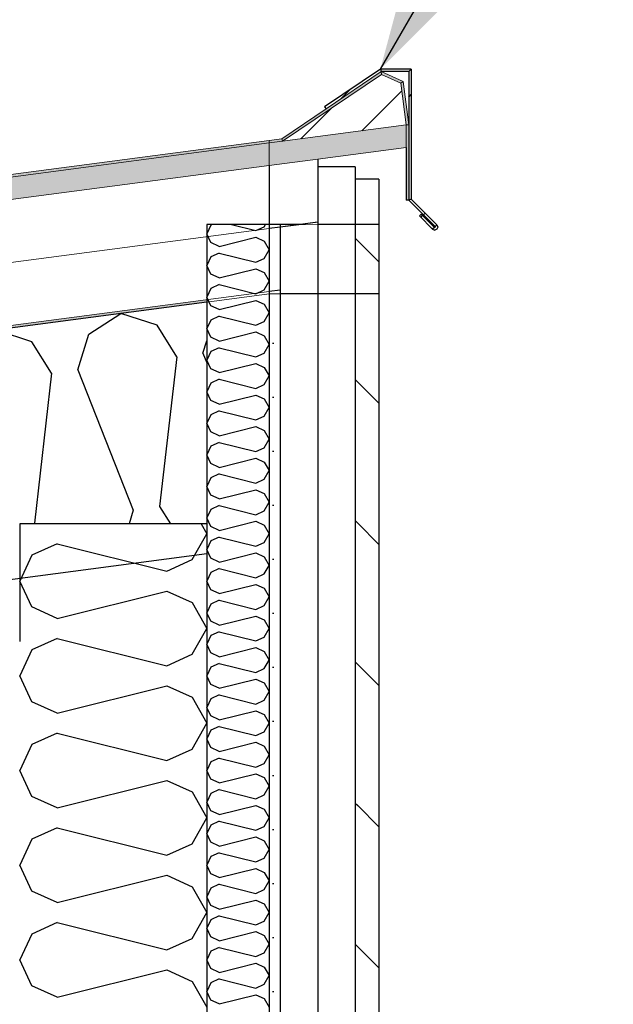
# Model space of a CAD drawing. Header units: millimetres. Extents: x -78920 to -55226, y -2070 to 13065.
# Tile 76 of 78: x -61478 to -61002, y 10815 to 11604. Entities that reach past the tile are written whole.
import ezdxf

# ---------------------------------------------------------------- set-up
doc = ezdxf.new("R2010")
doc.units = ezdxf.units.MM
doc.header["$LTSCALE"] = 0.5
doc.header["$MEASUREMENT"] = 0
doc.linetypes.add('PLINE', pattern=[0])
doc.linetypes.add('Wipeout_Contour', pattern=[2000, 0, -2000])
for name, color, linetype in [('232- Ikke-bærende yttervegger', 7, 'Continuous'), ('232- Ikke-bærende yttervegger (Skravur)', 7, 'Continuous'), ('235- Utvendig kledning og overflate (Skravur)(Nye konstruksjoner)', 7, 'Continuous'), ('235- Utvendig kledning og overflate(Nye konstruksjoner)', 7, 'Continuous'), ('261- Primærkonstruksjon (tak)', 7, 'Continuous'), ('261- Primærkonstruksjon (tak) (Skravur)', 7, 'Continuous'), ('262- Taktekking (Skravur)(Nye konstruksjoner)', 7, 'Continuous'), ('265- Gesimser_ takrenner og nedløp (Skravur)(Nye konstruksjoner)', 7, 'Continuous'), ('265- Gesimser_ takrenner og nedløp(Nye konstruksjoner)', 7, 'Continuous'), ('832- Tekst bygning(Nye konstruksjoner)', 7, 'Continuous')]:
    doc.layers.add(name, color=color, linetype=linetype)
doc.layers.add('262- Taktekking(Nye konstruksjoner)', color=7, linetype='Continuous', lineweight=0)
doc.dimstyles.new('GENERATED_STYLE__2', dxfattribs={"dimtxt": 0.18, "dimasz": 182.4, "dimexe": 0.18, "dimexo": 0.0625, "dimgap": 0, "dimtad": 0, "dimtih": 1, "dimtoh": 1, "dimdec": 4, "dimzin": 0, "dimdsep": 46, "dimcen": 0.09, "dimadec": 0, "dimazin": 0, "dimtfac": 1, "dimtdec": 4, "dimtmove": 0, "dimatfit": 3, "dimldrblk": 'ARROWHEAD_5', "dimfxl": 1, "dimtolj": 1, "dimtzin": 0, "dimarcsym": 0})
pattern_1 = [(0, (0, 0), (0, 43.30127), [0, -25]), (0, (12.5, 21.65), (0, 43.30127), [0, -25])]
pattern_2 = [(45, (0, 0), (-79.54951, 79.54951), []), (45, (-26.52, 26.52), (-79.54951, 79.54951), [])]

# ---------------------------------------------------------------- blocks, each defined once
blk = doc.blocks.new('*X5')
at = {"layer": '261- Primærkonstruksjon (tak) (Skravur)', "linetype": 'PLINE'}
for p, q in [((-61422.8, 11352.08), (-61397.11, 11368.65)), ((-61368.01, 11359.29), (-61397.11, 11368.65)), ((-61468.32, 11346.08), (-61497.42, 11355.44)), ((-61352.25, 11334.04), (-61368.01, 11359.29)), ((-61431.49, 11323.61), (-61422.8, 11352.08)), ((-61331.18, 11336.81), (-61328.16, 11346.71)), ((-61452.56, 11320.83), (-61468.32, 11346.08)), ((-61352.25, 11334.04), (-61366.02, 11213.89)), ((-61331.18, 11336.81), (-61328.16, 11329.16)), ((-61431.49, 11323.61), (-61387.09, 11211.12)), ((-61452.56, 11320.83), (-61466.33, 11200.69)), ((-61366.02, 11213.89), (-61357.35, 11200)), ((-61387.09, 11211.12), (-61390.49, 11200)), ((-61466.33, 11200.69), (-61465.9, 11200))]:
    blk.add_line(p, q, dxfattribs=at)
blk = doc.blocks.new('*X12')
at = {"layer": '235- Utvendig kledning og overflate (Skravur)(Nye konstruksjoner)', "linetype": 'PLINE'}
for p, q in [((-61324.89, 11439.34), (-61328.16, 11432.43)), ((-61323.44, 11440), (-61324.89, 11439.34)), ((-61308.43, 11440), (-61288.79, 11435.09)), ((-61288.79, 11435.09), (-61282.01, 11438.17)), ((-61282.01, 11438.17), (-61280.99, 11440)), ((-61324.89, 11425.53), (-61328.16, 11432.43)), ((-61318.12, 11422.44), (-61324.89, 11425.53)), ((-61318.12, 11422.44), (-61288.79, 11429.78)), ((-61288.79, 11429.78), (-61282.01, 11426.69)), ((-61282.01, 11426.69), (-61278.16, 11419.79)), ((-61282.01, 11412.88), (-61278.16, 11419.79)), ((-61324.89, 11414.05), (-61328.16, 11407.14)), ((-61318.12, 11417.13), (-61324.89, 11414.05)), ((-61318.12, 11417.13), (-61288.79, 11409.8)), ((-61288.79, 11409.8), (-61282.01, 11412.88)), ((-61324.89, 11400.23), (-61328.16, 11407.14)), ((-61318.12, 11397.15), (-61288.79, 11404.48)), ((-61288.79, 11404.48), (-61282.01, 11401.4)), ((-61318.12, 11397.15), (-61324.89, 11400.23)), ((-61282.01, 11401.4), (-61278.16, 11394.49)), ((-61282.01, 11387.59), (-61278.16, 11394.49)), ((-61324.89, 11388.75), (-61328.16, 11381.85)), ((-61318.12, 11391.84), (-61324.89, 11388.75)), ((-61318.12, 11391.84), (-61288.79, 11384.5)), ((-61288.79, 11384.5), (-61282.01, 11387.59)), ((-61324.89, 11374.94), (-61328.16, 11381.85)), ((-61318.12, 11371.86), (-61288.79, 11379.19)), ((-61288.79, 11379.19), (-61282.01, 11376.11)), ((-61318.12, 11371.86), (-61324.89, 11374.94)), ((-61282.01, 11376.11), (-61278.16, 11369.2)), ((-61324.89, 11363.46), (-61328.16, 11356.55)), ((-61318.12, 11366.54), (-61324.89, 11363.46)), ((-61318.12, 11366.54), (-61288.79, 11359.21)), ((-61288.79, 11359.21), (-61282.01, 11362.29)), ((-61282.01, 11362.29), (-61278.16, 11369.2)), ((-61324.89, 11349.65), (-61328.16, 11356.55)), ((-61318.12, 11346.56), (-61324.89, 11349.65)), ((-61318.12, 11346.56), (-61288.79, 11353.9)), ((-61288.79, 11353.9), (-61282.01, 11350.81)), ((-61282.01, 11350.81), (-61278.16, 11343.91)), ((-61318.12, 11341.25), (-61324.89, 11338.17)), ((-61318.12, 11341.25), (-61288.79, 11333.92)), ((-61282.01, 11337), (-61278.16, 11343.91)), ((-61324.89, 11338.17), (-61328.16, 11331.26)), ((-61324.89, 11324.35), (-61328.16, 11331.26)), ((-61288.79, 11333.92), (-61282.01, 11337)), ((-61318.12, 11321.27), (-61324.89, 11324.35)), ((-61318.12, 11321.27), (-61288.79, 11328.6)), ((-61288.79, 11328.6), (-61282.01, 11325.52)), ((-61282.01, 11325.52), (-61278.16, 11318.61)), ((-61318.12, 11315.96), (-61324.89, 11312.88)), ((-61318.12, 11315.96), (-61288.79, 11308.63)), ((-61282.01, 11311.71), (-61278.16, 11318.61)), ((-61324.89, 11312.88), (-61328.16, 11305.97)), ((-61288.79, 11308.63), (-61282.01, 11311.71)), ((-61324.89, 11299.06), (-61328.16, 11305.97)), ((-61318.12, 11295.98), (-61324.89, 11299.06)), ((-61318.12, 11295.98), (-61288.79, 11303.31)), ((-61288.79, 11303.31), (-61282.01, 11300.23)), ((-61282.01, 11300.23), (-61278.16, 11293.32)), ((-61282.01, 11286.41), (-61278.16, 11293.32)), ((-61324.89, 11287.58), (-61328.16, 11280.68)), ((-61318.12, 11290.66), (-61324.89, 11287.58)), ((-61318.12, 11290.66), (-61288.79, 11283.33)), ((-61288.79, 11283.33), (-61282.01, 11286.41)), ((-61324.89, 11273.77), (-61328.16, 11280.68)), ((-61318.12, 11270.69), (-61288.79, 11278.02)), ((-61288.79, 11278.02), (-61282.01, 11274.94)), ((-61318.12, 11270.69), (-61324.89, 11273.77)), ((-61282.01, 11274.94), (-61278.16, 11268.03)), ((-61282.01, 11261.12), (-61278.16, 11268.03)), ((-61324.89, 11262.29), (-61328.16, 11255.38)), ((-61318.12, 11265.37), (-61324.89, 11262.29)), ((-61318.12, 11265.37), (-61288.79, 11258.04)), ((-61288.79, 11258.04), (-61282.01, 11261.12)), ((-61324.89, 11248.47), (-61328.16, 11255.38)), ((-61318.12, 11245.39), (-61288.79, 11252.73)), ((-61288.79, 11252.73), (-61282.01, 11249.64)), ((-61318.12, 11245.39), (-61324.89, 11248.47)), ((-61282.01, 11249.64), (-61278.16, 11242.74)), ((-61324.89, 11237), (-61328.16, 11230.09)), ((-61318.12, 11240.08), (-61324.89, 11237)), ((-61318.12, 11240.08), (-61288.79, 11232.75)), ((-61282.01, 11235.83), (-61278.16, 11242.74)), ((-61324.89, 11223.18), (-61328.16, 11230.09)), ((-61288.79, 11232.75), (-61282.01, 11235.83)), ((-61318.12, 11220.1), (-61324.89, 11223.18)), ((-61318.12, 11220.1), (-61288.79, 11227.43)), ((-61288.79, 11227.43), (-61282.01, 11224.35)), ((-61282.01, 11224.35), (-61278.16, 11217.44)), ((-61318.12, 11214.79), (-61324.89, 11211.7)), ((-61318.12, 11214.79), (-61288.79, 11207.45)), ((-61282.01, 11210.54), (-61278.16, 11217.44)), ((-61324.89, 11211.7), (-61328.16, 11204.8)), ((-61324.89, 11197.89), (-61328.16, 11204.8)), ((-61288.79, 11207.45), (-61282.01, 11210.54)), ((-61318.12, 11194.81), (-61324.89, 11197.89)), ((-61318.12, 11194.81), (-61288.79, 11202.14)), ((-61288.79, 11202.14), (-61282.01, 11199.06)), ((-61282.01, 11199.06), (-61278.16, 11192.15)), ((-61318.12, 11189.49), (-61324.89, 11186.41)), ((-61318.12, 11189.49), (-61288.79, 11182.16)), ((-61282.01, 11185.24), (-61278.16, 11192.15)), ((-61324.89, 11186.41), (-61328.16, 11179.5)), ((-61288.79, 11182.16), (-61282.01, 11185.24)), ((-61324.89, 11172.6), (-61328.16, 11179.5)), ((-61318.12, 11169.51), (-61288.79, 11176.85)), ((-61288.79, 11176.85), (-61282.01, 11173.76)), ((-61282.01, 11173.76), (-61278.16, 11166.86)), ((-61318.12, 11169.51), (-61324.89, 11172.6)), ((-61282.01, 11159.95), (-61278.16, 11166.86)), ((-61324.89, 11161.12), (-61328.16, 11154.21)), ((-61318.12, 11164.2), (-61324.89, 11161.12)), ((-61318.12, 11164.2), (-61288.79, 11156.87)), ((-61288.79, 11156.87), (-61282.01, 11159.95)), ((-61324.89, 11147.3), (-61328.16, 11154.21)), ((-61318.12, 11144.22), (-61288.79, 11151.55)), ((-61288.79, 11151.55), (-61282.01, 11148.47)), ((-61318.12, 11144.22), (-61324.89, 11147.3)), ((-61282.01, 11148.47), (-61278.16, 11141.56)), ((-61282.01, 11134.66), (-61278.16, 11141.56)), ((-61324.89, 11135.82), (-61328.16, 11128.92)), ((-61318.12, 11138.91), (-61324.89, 11135.82)), ((-61318.12, 11138.91), (-61288.79, 11131.57)), ((-61288.79, 11131.57), (-61282.01, 11134.66)), ((-61324.89, 11122.01), (-61328.16, 11128.92)), ((-61318.12, 11118.93), (-61288.79, 11126.26)), ((-61288.79, 11126.26), (-61282.01, 11123.18)), ((-61318.12, 11118.93), (-61324.89, 11122.01)), ((-61282.01, 11123.18), (-61278.16, 11116.27)), ((-61324.89, 11110.53), (-61328.16, 11103.62)), ((-61318.12, 11113.61), (-61324.89, 11110.53)), ((-61318.12, 11113.61), (-61288.79, 11106.28)), ((-61282.01, 11109.36), (-61278.16, 11116.27)), ((-61324.89, 11096.72), (-61328.16, 11103.62)), ((-61288.79, 11106.28), (-61282.01, 11109.36)), ((-61318.12, 11093.63), (-61324.89, 11096.72)), ((-61318.12, 11093.63), (-61288.79, 11100.97)), ((-61288.79, 11100.97), (-61282.01, 11097.88)), ((-61282.01, 11097.88), (-61278.16, 11090.98)), ((-61318.12, 11088.32), (-61324.89, 11085.24)), ((-61318.12, 11088.32), (-61288.79, 11080.99)), ((-61282.01, 11084.07), (-61278.16, 11090.98)), ((-61324.89, 11085.24), (-61328.16, 11078.33)), ((-61324.89, 11071.42), (-61328.16, 11078.33)), ((-61288.79, 11080.99), (-61282.01, 11084.07)), ((-61318.12, 11068.34), (-61324.89, 11071.42)), ((-61318.12, 11068.34), (-61288.79, 11075.67)), ((-61288.79, 11075.67), (-61282.01, 11072.59)), ((-61282.01, 11072.59), (-61278.16, 11065.68)), ((-61318.12, 11063.03), (-61324.89, 11059.95)), ((-61318.12, 11063.03), (-61288.79, 11055.7)), ((-61282.01, 11058.78), (-61278.16, 11065.68)), ((-61324.89, 11059.95), (-61328.16, 11053.04)), ((-61288.79, 11055.7), (-61282.01, 11058.78)), ((-61324.89, 11046.13), (-61328.16, 11053.04)), ((-61318.12, 11043.05), (-61288.79, 11050.38)), ((-61288.79, 11050.38), (-61282.01, 11047.3)), ((-61282.01, 11047.3), (-61278.16, 11040.39)), ((-61318.12, 11043.05), (-61324.89, 11046.13)), ((-61282.01, 11033.48), (-61278.16, 11040.39)), ((-61324.89, 11034.65), (-61328.16, 11027.75)), ((-61318.12, 11037.73), (-61324.89, 11034.65)), ((-61318.12, 11037.73), (-61288.79, 11030.4)), ((-61288.79, 11030.4), (-61282.01, 11033.48)), ((-61324.89, 11020.84), (-61328.16, 11027.75)), ((-61318.12, 11017.76), (-61288.79, 11025.09)), ((-61288.79, 11025.09), (-61282.01, 11022.01)), ((-61318.12, 11017.76), (-61324.89, 11020.84)), ((-61282.01, 11022.01), (-61278.16, 11015.1)), ((-61282.01, 11008.19), (-61278.16, 11015.1)), ((-61324.89, 11009.36), (-61328.16, 11002.45)), ((-61318.12, 11012.44), (-61324.89, 11009.36)), ((-61318.12, 11012.44), (-61288.79, 11005.11)), ((-61288.79, 11005.11), (-61282.01, 11008.19)), ((-61324.89, 10995.54), (-61328.16, 11002.45)), ((-61318.12, 10992.46), (-61288.79, 10999.8)), ((-61288.79, 10999.8), (-61282.01, 10996.71)), ((-61318.12, 10992.46), (-61324.89, 10995.54)), ((-61282.01, 10996.71), (-61278.16, 10989.81)), ((-61324.89, 10984.07), (-61328.16, 10977.16)), ((-61318.12, 10987.15), (-61324.89, 10984.07)), ((-61318.12, 10987.15), (-61288.79, 10979.82)), ((-61282.01, 10982.9), (-61278.16, 10989.81)), ((-61324.89, 10970.25), (-61328.16, 10977.16)), ((-61288.79, 10979.82), (-61282.01, 10982.9)), ((-61318.12, 10967.17), (-61324.89, 10970.25)), ((-61318.12, 10967.17), (-61288.79, 10974.5)), ((-61288.79, 10974.5), (-61282.01, 10971.42)), ((-61282.01, 10971.42), (-61278.16, 10964.51)), ((-61318.12, 10961.86), (-61324.89, 10958.77)), ((-61318.12, 10961.86), (-61288.79, 10954.52)), ((-61282.01, 10957.61), (-61278.16, 10964.51)), ((-61324.89, 10958.77), (-61328.16, 10951.87)), ((-61324.89, 10944.96), (-61328.16, 10951.87)), ((-61288.79, 10954.52), (-61282.01, 10957.61)), ((-61318.12, 10941.88), (-61324.89, 10944.96)), ((-61318.12, 10941.88), (-61288.79, 10949.21)), ((-61288.79, 10949.21), (-61282.01, 10946.13)), ((-61282.01, 10946.13), (-61278.16, 10939.22)), ((-61318.12, 10936.56), (-61324.89, 10933.48)), ((-61318.12, 10936.56), (-61288.79, 10929.23)), ((-61282.01, 10932.31), (-61278.16, 10939.22)), ((-61324.89, 10933.48), (-61328.16, 10926.57)), ((-61288.79, 10929.23), (-61282.01, 10932.31)), ((-61324.89, 10919.67), (-61328.16, 10926.57)), ((-61318.12, 10916.58), (-61288.79, 10923.92)), ((-61288.79, 10923.92), (-61282.01, 10920.83)), ((-61282.01, 10920.83), (-61278.16, 10913.93)), ((-61318.12, 10916.58), (-61324.89, 10919.67)), ((-61282.01, 10907.02), (-61278.16, 10913.93)), ((-61324.89, 10908.19), (-61328.16, 10901.28)), ((-61318.12, 10911.27), (-61324.89, 10908.19)), ((-61318.12, 10911.27), (-61288.79, 10903.94)), ((-61288.79, 10903.94), (-61282.01, 10907.02)), ((-61324.89, 10894.37), (-61328.16, 10901.28)), ((-61318.12, 10891.29), (-61288.79, 10898.62)), ((-61288.79, 10898.62), (-61282.01, 10895.54)), ((-61318.12, 10891.29), (-61324.89, 10894.37)), ((-61282.01, 10895.54), (-61278.16, 10888.63)), ((-61324.89, 10882.89), (-61328.16, 10875.99)), ((-61318.12, 10885.98), (-61324.89, 10882.89)), ((-61318.12, 10885.98), (-61288.79, 10878.64)), ((-61288.79, 10878.64), (-61282.01, 10881.73)), ((-61282.01, 10881.73), (-61278.16, 10888.63)), ((-61324.89, 10869.08), (-61328.16, 10875.99)), ((-61318.12, 10866), (-61288.79, 10873.33)), ((-61288.79, 10873.33), (-61282.01, 10870.25)), ((-61318.12, 10866), (-61324.89, 10869.08)), ((-61282.01, 10870.25), (-61278.16, 10863.34)), ((-61324.89, 10857.6), (-61328.16, 10850.69)), ((-61318.12, 10860.68), (-61324.89, 10857.6)), ((-61318.12, 10860.68), (-61288.79, 10853.35)), ((-61282.01, 10856.43), (-61278.16, 10863.34)), ((-61324.89, 10843.79), (-61328.16, 10850.69)), ((-61288.79, 10853.35), (-61282.01, 10856.43)), ((-61318.12, 10840.7), (-61324.89, 10843.79)), ((-61318.12, 10840.7), (-61288.79, 10848.04)), ((-61288.79, 10848.04), (-61282.01, 10844.95)), ((-61282.01, 10844.95), (-61278.16, 10838.05)), ((-61318.12, 10835.39), (-61324.89, 10832.31)), ((-61318.12, 10835.39), (-61288.79, 10828.06)), ((-61282.01, 10831.14), (-61278.16, 10838.05)), ((-61324.89, 10832.31), (-61328.16, 10825.4)), ((-61288.79, 10828.06), (-61282.01, 10831.14)), ((-61324.89, 10818.49), (-61328.16, 10825.4)), ((-61318.12, 10815.41), (-61324.89, 10818.49)), ((-61318.12, 10815.41), (-61288.79, 10822.74)), ((-61288.79, 10822.74), (-61282.01, 10819.66)), ((-61282.01, 10819.66), (-61278.16, 10812.75))]:
    blk.add_line(p, q, dxfattribs=at)
blk = doc.blocks.new('*X14')
at = {"layer": '232- Ikke-bærende yttervegger (Skravur)', "linetype": 'PLINE'}
for p, q in [((-61332.54, 11200), (-61328.16, 11192.15)), ((-61339.72, 11171.43), (-61328.16, 11192.15)), ((-61448.03, 11184.18), (-61468.35, 11174.93)), ((-61448.03, 11184.18), (-61360.04, 11162.18)), ((-61468.35, 11174.93), (-61478.16, 11154.21)), ((-61360.04, 11162.18), (-61339.72, 11171.43)), ((-61468.35, 11133.49), (-61478.16, 11154.21)), ((-61448.03, 11124.24), (-61360.04, 11146.24)), ((-61360.04, 11146.24), (-61339.72, 11136.99)), ((-61448.03, 11124.24), (-61468.35, 11133.49)), ((-61339.72, 11136.99), (-61328.16, 11116.27)), ((-61339.72, 11095.55), (-61328.16, 11116.27)), ((-61448.03, 11108.3), (-61468.35, 11099.05)), ((-61448.03, 11108.3), (-61360.04, 11086.3)), ((-61468.35, 11099.05), (-61478.16, 11078.33)), ((-61360.04, 11086.3), (-61339.72, 11095.55)), ((-61468.35, 11057.61), (-61478.16, 11078.33)), ((-61448.03, 11048.36), (-61360.04, 11070.36)), ((-61360.04, 11070.36), (-61339.72, 11061.11)), ((-61448.03, 11048.36), (-61468.35, 11057.61)), ((-61339.72, 11061.11), (-61328.16, 11040.39)), ((-61339.72, 11019.67), (-61328.16, 11040.39)), ((-61448.03, 11032.42), (-61468.35, 11023.17)), ((-61448.03, 11032.42), (-61360.04, 11010.42)), ((-61468.35, 11023.17), (-61478.16, 11002.45)), ((-61360.04, 11010.42), (-61339.72, 11019.67)), ((-61468.35, 10981.73), (-61478.16, 11002.45)), ((-61448.03, 10972.48), (-61360.04, 10994.48)), ((-61360.04, 10994.48), (-61339.72, 10985.23)), ((-61339.72, 10985.23), (-61328.16, 10964.51)), ((-61448.03, 10972.48), (-61468.35, 10981.73)), ((-61339.72, 10943.79), (-61328.16, 10964.51)), ((-61448.03, 10956.54), (-61468.35, 10947.29)), ((-61448.03, 10956.54), (-61360.04, 10934.54)), ((-61468.35, 10947.29), (-61478.16, 10926.57)), ((-61360.04, 10934.54), (-61339.72, 10943.79)), ((-61468.35, 10905.85), (-61478.16, 10926.57)), ((-61448.03, 10896.6), (-61360.04, 10918.6)), ((-61360.04, 10918.6), (-61339.72, 10909.35)), ((-61448.03, 10896.6), (-61468.35, 10905.85)), ((-61339.72, 10909.35), (-61328.16, 10888.63)), ((-61339.72, 10867.91), (-61328.16, 10888.63)), ((-61448.03, 10880.66), (-61468.35, 10871.42)), ((-61448.03, 10880.66), (-61360.04, 10858.66)), ((-61468.35, 10871.42), (-61478.16, 10850.69)), ((-61360.04, 10858.66), (-61339.72, 10867.91)), ((-61468.35, 10829.97), (-61478.16, 10850.69)), ((-61448.03, 10820.73), (-61360.04, 10842.72)), ((-61360.04, 10842.72), (-61339.72, 10833.48)), ((-61448.03, 10820.73), (-61468.35, 10829.97)), ((-61339.72, 10833.48), (-61328.16, 10812.75))]:
    blk.add_line(p, q, dxfattribs=at)
blk = doc.blocks.new('ARROWHEAD_5')
at = {"linetype": 'Continuous'}
blk.add_hatch(color=256, dxfattribs=at).paths.add_polyline_path([(-1, 0.2679), (0, 0), (-1, -0.2679)])
blk.add_line((0, 0), (-1, 0), dxfattribs=at)

msp = doc.modelspace()

# ---------------------------------------------------------------- hatches: boundary and pattern name
at = {"layer": '235- Utvendig kledning og overflate (Skravur)(Nye konstruksjoner)', "linetype": 'Continuous'}
h = msp.add_hatch(dxfattribs=at)
h.set_pattern_fill('Skrålinjer_2', color=256, style=0, pattern_type=2)
h.set_pattern_definition([(315, (0, 0), (56.56854, 56.56854), [80, 0])])
h.paths.add_polyline_path([(-61209.16, 11440), (-61209.16, 9180), (-61190.16, 9180), (-61190.16, 11440)])
h = msp.add_hatch(dxfattribs=at)
h.set_pattern_fill('Prikker_tett', color=256, style=0, pattern_type=2)
h.set_pattern_definition(pattern_1)
h.paths.add_polyline_path([(-61278.16, 11384.29), (-61278.16, 9180), (-61269.16, 9180), (-61269.16, 11384.31)])
at = {"layer": '262- Taktekking (Skravur)(Nye konstruksjoner)', "linetype": 'Continuous'}
msp.add_hatch(color=256, dxfattribs=at).paths.add_polyline_path([(-75568.16, 9624.03), (-61278.16, 11505.34), (-61278.16, 11507.36), (-75568.16, 9626.04)])
h = msp.add_hatch(dxfattribs=at)
h.set_pattern_fill('Prikker_tett', color=256, style=0, pattern_type=2)
h.set_pattern_definition(pattern_1)
h.paths.add_polyline_path([(-75568.16, 9502.99), (-61328.16, 11377.72), (-61328.16, 11379.74), (-75568.16, 9505.01)])
at = {"layer": '262- Taktekking(Nye konstruksjoner)', "linetype": 'Continuous'}
for points in [[(-61267.3, 11506.75), (-61278.16, 11505.32), (-61278.16, 11487.17), (-61239.16, 11492.3), (-61168.16, 11501.65), (-61168.16, 11519.81)], [(-75568.16, 9605.87), (-61278.16, 11487.19), (-61278.16, 11505.34), (-75568.16, 9624.03)]]:
    msp.add_hatch(color=256, dxfattribs=at).paths.add_polyline_path(points)
at = {"layer": '265- Gesimser_ takrenner og nedløp (Skravur)(Nye konstruksjoner)', "linetype": 'Continuous'}
for points in [[(-61268.03, 11508.68), (-61267.3, 11506.75), (-61188.09, 11560.32), (-61188.29, 11562.6), (-61232.51, 11532.7)], [(-61188.29, 11562.6), (-61188.09, 11560.32), (-61172.57, 11553.34), (-61170.74, 11554.7)], [(-61172.57, 11553.34), (-61168.16, 11519.81), (-61166.16, 11519.94), (-61170.74, 11554.7)], [(-61168.16, 11501.65), (-61168.16, 11459.55), (-61166.16, 11459.55), (-61166.16, 11519.94), (-61168.16, 11519.81)], [(-61268.03, 11508.68), (-61278.16, 11507.34), (-61278.16, 11505.32), (-61267.3, 11506.75)]]:
    msp.add_hatch(color=256, dxfattribs=at).paths.add_polyline_path(points)
h = msp.add_hatch(dxfattribs=at)
h.set_pattern_fill('Skrålinjer_1', color=256, style=0, pattern_type=2)
h.set_pattern_definition([(45, (0, 0), (-21.213203, 21.213203), [])])
h.paths.add_polyline_path([(-61172.57, 11553.34), (-61188.09, 11560.32), (-61267.3, 11506.75), (-61168.16, 11519.81)])
h = msp.add_hatch(dxfattribs=at)
h.set_pattern_fill('Skrålinjer_4', color=256, style=0, pattern_type=2)
h.set_pattern_definition(pattern_2)
h.paths.add_polyline_path([(-61188.9, 11564.6), (-61233.63, 11534.35), (-61232.51, 11532.7), (-61188.29, 11562.6)])
h = msp.add_hatch(dxfattribs=at)
h.set_pattern_fill('Skrålinjer_4', color=256, style=0, pattern_type=2)
h.set_pattern_definition(pattern_2)
h.paths.add_polyline_path([(-61188.9, 11564.6), (-61188.29, 11562.6), (-61166.16, 11562.6), (-61164.16, 11564.6)])
h = msp.add_hatch(dxfattribs=at)
h.set_pattern_fill('Skrålinjer_4', color=256, style=0, pattern_type=2)
h.set_pattern_definition(pattern_2)
h.paths.add_polyline_path([(-61166.16, 11562.6), (-61166.16, 11519.94), (-61166.16, 11459.55), (-61164.16, 11460.37), (-61164.16, 11564.6)])
h = msp.add_hatch(dxfattribs=at)
h.set_pattern_fill('Skrålinjer_2', color=256, style=0, pattern_type=2)
h.set_pattern_definition([(135, (0, 0), (56.56854, 56.56854), [80, 0])])
h.paths.add_polyline_path([(-61209.16, 11476.31), (-61209.16, 11440), (-61190.16, 11440), (-61190.16, 11476.31)])
h = msp.add_hatch(dxfattribs=at)
h.set_pattern_fill('Skrålinjer_4', color=256, style=0, pattern_type=2)
h.set_pattern_definition(pattern_2)
h.paths.add_polyline_path([(-61164.16, 11460.37), (-61166.16, 11459.55), (-61144.95, 11438.33), (-61143.53, 11439.75)])
h = msp.add_hatch(dxfattribs=at)
h.set_pattern_fill('Skrålinjer_4', color=256, style=0, pattern_type=2)
h.set_pattern_definition(pattern_2)
h.paths.add_polyline_path([(-61156.26, 11448.23), (-61157.67, 11446.82), (-61147.07, 11436.21), (-61145.65, 11437.63)])
h = msp.add_hatch(dxfattribs=at)
h.set_pattern_fill('Skrålinjer_4', color=256, style=0, pattern_type=2)
h.set_pattern_definition(pattern_2)
h.paths.add_polyline_path([(-61147.07, 11436.21), (-61145.3, 11435.48), (-61143.53, 11436.21), (-61142.8, 11437.98), (-61143.53, 11439.75), (-61144.95, 11438.33), (-61145.65, 11437.63)])

# ---------------------------------------------------------------- linework, layer by layer
at = {"layer": '232- Ikke-bærende yttervegger', "linetype": 'PLINE'}
for p, q in [((-61478.16, 11200), (-61478.16, 11105.82)), ((-61328.16, 11200), (-61478.16, 11200))]:
    msp.add_line(p, q, dxfattribs=at)
at = {"layer": '232- Ikke-bærende yttervegger', "linetype": 'PLINE', "flags": 128}
msp.add_lwpolyline([(-61328.16, 11200), (-61328.16, 11176), (-61328.16, 9180)], dxfattribs=at)
at = {"layer": '235- Utvendig kledning og overflate(Nye konstruksjoner)', "linetype": 'PLINE'}
for p, q in [((-61188.9, 11564.6), (-61233.63, 11534.35)), ((-61188.9, 11564.6), (-61188.29, 11562.6)), ((-61164.16, 11564.6), (-61188.9, 11564.6)), ((-61166.16, 11562.6), (-61188.29, 11562.6)), ((-61164.16, 11564.6), (-61166.16, 11562.6)), ((-61166.16, 11562.6), (-61166.16, 11519.94)), ((-61164.16, 11564.6), (-61164.16, 11460.37)), ((-61233.63, 11534.35), (-61232.51, 11532.7)), ((-61166.16, 11519.94), (-61166.16, 11459.55)), ((-61168.16, 11501.65), (-61168.16, 11459.55)), ((-61209.16, 11486.31), (-61239.16, 11486.31)), ((-61209.16, 11486.31), (-61209.16, 11476.31)), ((-61209.16, 11476.31), (-61209.16, 11440)), ((-61190.16, 11476.31), (-61209.16, 11476.31)), ((-61190.16, 11476.31), (-61190.16, 11440)), ((-61166.16, 11459.55), (-61168.16, 11459.55)), ((-61164.16, 11460.37), (-61166.16, 11459.55)), ((-61166.16, 11459.55), (-61144.95, 11438.33)), ((-61156.26, 11448.23), (-61157.67, 11446.82)), ((-61156.26, 11448.23), (-61145.65, 11437.63)), ((-61328.16, 11440), (-61328.16, 11377.72)), ((-61278.16, 11440), (-61328.16, 11440)), ((-61278.16, 11436.76), (-61278.16, 11436.74)), ((-61190.16, 11440), (-61190.16, 11384.31)), ((-61145.65, 11437.63), (-61147.07, 11436.21)), ((-61144.95, 11438.33), (-61145.65, 11437.63)), ((-61143.53, 11436.21), (-61145.3, 11435.48)), ((-61143.53, 11439.75), (-61144.95, 11438.33)), ((-61142.8, 11437.98), (-61143.53, 11436.21)), ((-61278.16, 11386.32), (-61278.16, 11386.31)), ((-61190.16, 11384.31), (-61190.16, 9187))]:
    msp.add_line(p, q, dxfattribs=at)
at = {"layer": '235- Utvendig kledning og overflate(Nye konstruksjoner)', "linetype": 'PLINE', "flags": 128}
for points in [[(-61164.16, 11460.37), (-61143.53, 11439.75), (-61142.8, 11437.98)], [(-61157.67, 11446.82), (-61147.07, 11436.21), (-61145.3, 11435.48)], [(-61278.16, 11440), (-61278.16, 11436.76), (-61278.16, 11386.32), (-61278.16, 11384.31), (-61278.16, 11384.29), (-61278.16, 9180)], [(-61209.16, 11440), (-61209.16, 11384.31), (-61209.16, 9180)]]:
    msp.add_lwpolyline(points, dxfattribs=at)
at = {"layer": '261- Primærkonstruksjon (tak)', "linetype": 'PLINE'}
for p, q in [((-61328.16, 11377.72), (-75218.16, 9549.07)), ((-61328.16, 11377.72), (-61328.16, 11200)), ((-61328.16, 11176), (-61540.66, 11148.02))]:
    msp.add_line(p, q, dxfattribs=at)
at = {"layer": '262- Taktekking(Nye konstruksjoner)', "linetype": 'PLINE'}
for p, q in [((-61188.09, 11560.32), (-61267.3, 11506.75)), ((-61188.29, 11562.6), (-61232.51, 11532.7)), ((-61188.29, 11562.6), (-61188.09, 11560.32)), ((-61188.29, 11562.6), (-61170.74, 11554.7)), ((-61188.09, 11560.32), (-61172.57, 11553.34)), ((-61170.74, 11554.7), (-61172.57, 11553.34)), ((-61170.74, 11554.7), (-61166.16, 11519.94)), ((-61232.51, 11532.7), (-61268.03, 11508.68)), ((-61278.16, 11507.36), (-75568.16, 9626.04)), ((-61278.16, 11505.34), (-75568.16, 9624.03)), ((-61268.03, 11508.68), (-61278.16, 11507.34)), ((-61278.16, 11507.36), (-61278.16, 11507.34)), ((-61278.16, 11505.34), (-61278.16, 11505.32)), ((-61268.03, 11508.68), (-61267.3, 11506.75)), ((-61168.16, 11501.65), (-61239.16, 11492.3)), ((-61239.16, 11492.3), (-61278.16, 11487.17)), ((-61278.16, 11487.19), (-75568.16, 9605.87)), ((-61278.16, 11487.19), (-61278.16, 11487.17)), ((-61278.16, 11436.76), (-75568.16, 9555.44)), ((-61278.16, 11386.32), (-75568.16, 9505.01)), ((-61278.16, 11384.31), (-61328.16, 11377.72))]:
    msp.add_line(p, q, dxfattribs=at)
at = {"layer": '262- Taktekking(Nye konstruksjoner)', "linetype": 'PLINE', "flags": 128}
for points in [[(-61172.57, 11553.34), (-61168.16, 11519.81), (-61168.16, 11501.65)], [(-61166.16, 11519.94), (-61168.16, 11519.81), (-61267.3, 11506.75), (-61278.16, 11505.32)], [(-61278.16, 11507.34), (-61278.16, 11505.34), (-61278.16, 11487.19)]]:
    msp.add_lwpolyline(points, dxfattribs=at)
at = {"layer": '265- Gesimser_ takrenner og nedløp(Nye konstruksjoner)', "linetype": 'PLINE'}
for p, q in [((-61239.16, 11492.3), (-61239.16, 11486.31)), ((-61278.16, 11487.17), (-61278.16, 11440))]:
    msp.add_line(p, q, dxfattribs=at)

# ---------------------------------------------------------------- block references
at = {"layer": '232- Ikke-bærende yttervegger'}
msp.add_blockref('*X14', (0, 0), dxfattribs=at)
at = {"layer": '235- Utvendig kledning og overflate(Nye konstruksjoner)'}
msp.add_blockref('*X12', (0, 0), dxfattribs=at)
at = {"layer": '261- Primærkonstruksjon (tak)'}
msp.add_blockref('*X5', (0, 0), dxfattribs=at)

# ---------------------------------------------------------------- leaders
at = {"layer": '832- Tekst bygning(Nye konstruksjoner)', "linetype": 'PLINE', "annotation_type": 0, "has_hookline": 1, "hookline_direction": 0, "text_width": 635.5}
msp.add_leader([(-61188.9, 11564.6), (-60976.74, 11931.5), (-61048.96, 11886.08), (-60866.56, 11886.08)], dimstyle='GENERATED_STYLE__2', dxfattribs=at)

# ---------------------------------------------------------------- next in the draw order: wipeouts: each hides what was drawn before it
at = {"linetype": 'Wipeout_Contour', "ltscale": 310815.299954}
msp.add_wipeout([(-61269.16, 9180), (-61239.16, 9180), (-61239.16, 11440), (-61253.38, 11440), (-61269.16, 11437.92)], dxfattribs=at).dxf.layer = '235- Utvendig kledning og overflate (Skravur)(Nye konstruksjoner)'

# ---------------------------------------------------------------- next in the draw order: hatches: boundary and pattern name
at = {"layer": '265- Gesimser_ takrenner og nedløp (Skravur)(Nye konstruksjoner)', "linetype": 'Continuous'}
h = msp.add_hatch(dxfattribs=at)
h.set_pattern_fill('Prikker_tett', color=256, style=0, pattern_type=2)
h.set_pattern_definition(pattern_1)
h.paths.add_polyline_path([(-61278.16, 11384.29), (-61269.16, 11384.31), (-61269.16, 11387.49), (-61278.16, 11386.31)])

# ---------------------------------------------------------------- next in the draw order: linework, layer by layer
at = {"layer": '235- Utvendig kledning og overflate(Nye konstruksjoner)', "linetype": 'PLINE'}
msp.add_line((-61269.16, 11387.49), (-61278.16, 11386.31), dxfattribs=at)
at = {"layer": '235- Utvendig kledning og overflate(Nye konstruksjoner)', "linetype": 'PLINE', "flags": 128}
for points in [[(-61190.16, 11440), (-61209.16, 11440), (-61239.16, 11440), (-61269.16, 11440), (-61278.16, 11440)], [(-61269.16, 11440), (-61269.16, 11437.92), (-61269.16, 11387.49), (-61269.16, 11384.31), (-61269.16, 9180)], [(-61239.16, 11440), (-61239.16, 11384.31), (-61239.16, 9180)], [(-61190.16, 11384.31), (-61209.16, 11384.31), (-61239.16, 11384.31), (-61269.16, 11384.31), (-61278.16, 11384.29)]]:
    msp.add_lwpolyline(points, dxfattribs=at)

# ---------------------------------------------------------------- next in the draw order: wipeouts: each hides what was drawn before it
at = {"linetype": 'Wipeout_Contour', "ltscale": 186910.349051}
msp.add_wipeout([(-61253.38, 11440), (-61239.16, 11440), (-61239.16, 11441.87)], dxfattribs=at).dxf.layer = '265- Gesimser_ takrenner og nedløp (Skravur)(Nye konstruksjoner)'

# ---------------------------------------------------------------- next in the draw order: linework, layer by layer
at = {"layer": '235- Utvendig kledning og overflate(Nye konstruksjoner)', "linetype": 'PLINE'}
msp.add_line((-61239.16, 11441.87), (-61239.16, 11440), dxfattribs=at)
at = {"layer": '265- Gesimser_ takrenner og nedløp(Nye konstruksjoner)', "linetype": 'PLINE'}
msp.add_line((-61239.16, 11486.31), (-61239.16, 11441.87), dxfattribs=at)
at = {"layer": '265- Gesimser_ takrenner og nedløp(Nye konstruksjoner)', "linetype": 'PLINE', "flags": 128}
msp.add_lwpolyline([(-61239.16, 11441.87), (-61269.16, 11437.92), (-61278.16, 11436.74)], dxfattribs=at)

doc.saveas('drawing.dxf')
